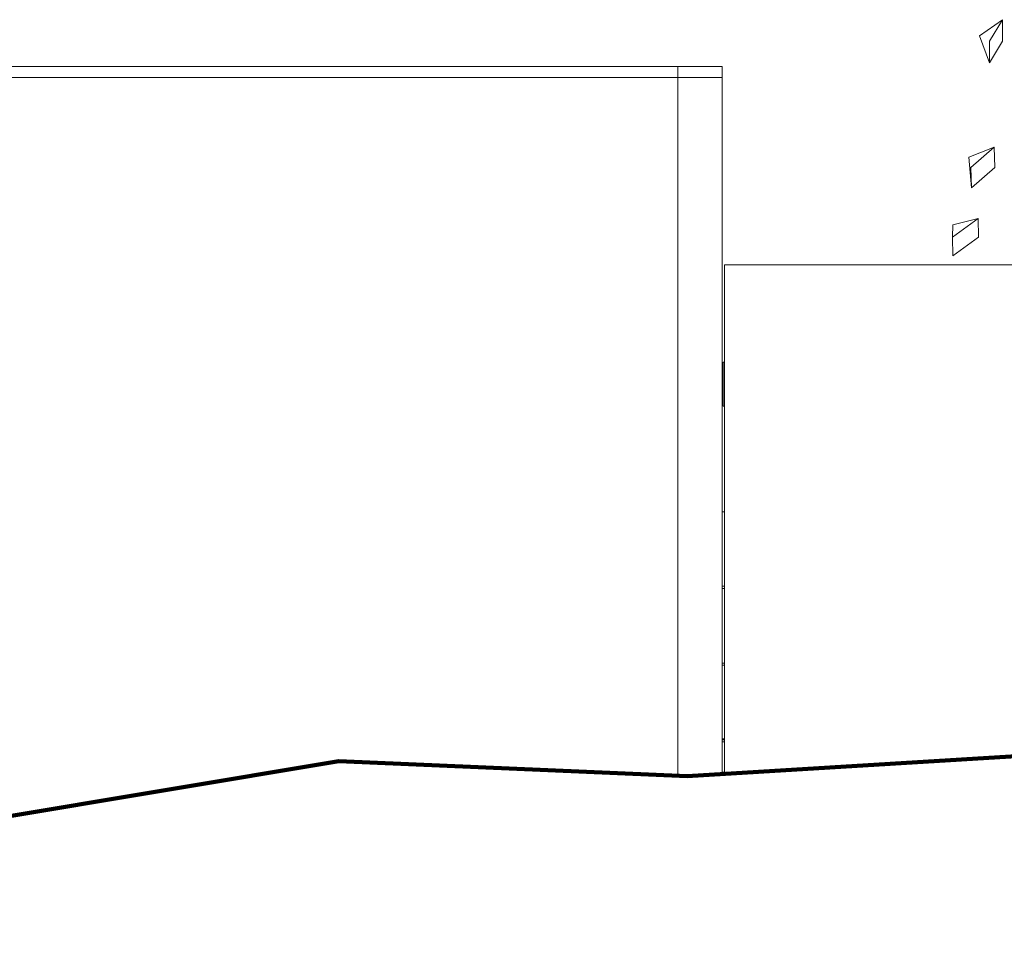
# Model space of a CAD drawing. Extents: x 169645 to 508157, y -5167 to 165945.
# Tile 42 of 130: x 258985 to 263451, y 71890 to 76157. Entities that reach past the tile are written whole.
import ezdxf

# ---------------------------------------------------------------- set-up
doc = ezdxf.new("R2010")
doc.units = 0
doc.header["$MEASUREMENT"] = 0
for name, color, linetype in [('Brise Soleil', 7, 'Continuous'), ('Maillage', 7, 'Continuous'), ('Murs Périphériques', 7, 'Continuous'), ('Plomberie Sanitaire', 7, 'Continuous'), ('Toiture Terrasse', 7, 'Continuous'), ('Végétation', 7, 'Continuous')]:
    doc.layers.add(name, color=color, linetype=linetype)

msp = doc.modelspace()

# ---------------------------------------------------------------- linework, layer by layer
at = {"layer": 'Brise Soleil', "linetype": 'Continuous', "lineweight": 20}
msp.add_line((262171, 74403.6), (262171, 74603.6), dxfattribs=at)
at = {"layer": 'Maillage', "linetype": 'Continuous', "lineweight": 20}
msp.add_line((262012.3, 72724.6), (266815, 73014.6), dxfattribs=at)
at = {"layer": 'Maillage', "linetype": 'Continuous', "lineweight": 90}
for q in [(264130.4, 72853.8), (260433.1, 72793.7)]:
    msp.add_line((262012.3, 72724.6), q, dxfattribs=at)
at = {"layer": 'Maillage', "lineweight": 90}
msp.add_line((255038, 71889.7), (260433.1, 72793.7), dxfattribs=at)
at = {"layer": 'Murs Périphériques', "linetype": 'Continuous', "lineweight": 20}
for p, q in [((246359.4, 75944.6), (261971, 75944.6)), ((261971, 75944.6), (262171, 75944.6)), ((261971, 72726.4), (261971, 75944.6)), ((262171, 72734.3), (262171, 75944.6)), ((262171, 75894.6), (246359.4, 75894.6)), ((262181.5, 75044.6), (262181.5, 72734.9)), ((262182, 75044.6), (262181.5, 75044.6)), ((266449.4, 75044.6), (262182, 75044.6)), ((262182, 75044.6), (262182, 72734.9)), ((262181.5, 72894.6), (262171, 72894.6))]:
    msp.add_line(p, q, dxfattribs=at)
at = {"layer": 'Plomberie Sanitaire', "linetype": 'Continuous', "lineweight": 20}
for p, q in [((262171.4, 73924.6), (262171, 73924.6)), ((262171.4, 73586.6), (262171.4, 73924.6)), ((262171.4, 73924.6), (262181.5, 73924.6)), ((262181.5, 73586.6), (262171, 73586.6)), ((262171, 73576.6), (262181.5, 73576.6)), ((262171.4, 73238.6), (262171.4, 73576.6)), ((262181.5, 73238.6), (262171, 73238.6)), ((262171, 73228.6), (262181.5, 73228.6)), ((262171.4, 72894.6), (262171.4, 73228.6)), ((262181.5, 72890.6), (262171, 72890.6)), ((262171, 72880.6), (262181.5, 72880.6))]:
    msp.add_line(p, q, dxfattribs=at)
at = {"layer": 'Toiture Terrasse', "linetype": 'Continuous', "lineweight": 20}
for p, q in [((262171, 72893.4), (262181.5, 72893.4)), ((262171, 72743.3), (262181.5, 72743.3))]:
    msp.add_line(p, q, dxfattribs=at)
at = {"layer": 'Végétation', "linetype": 'Continuous', "lineweight": 20}
for p, q in [((263338.7, 76083.8), (263442.9, 76157.5)), ((263384.2, 76059.5), (263442.9, 76157.5)), ((263443.4, 76059.5), (263442.9, 76157.5)), ((263384.7, 75961.5), (263338.7, 76083.8)), ((263384.7, 75961.5), (263384.2, 76059.5)), ((263384.7, 75961.5), (263443.4, 76059.5)), ((263289.9, 75533.7), (263404.9, 75578.5)), ((263299.2, 75486.4), (263404.9, 75578.5)), ((263408.3, 75486.4), (263404.9, 75578.5)), ((263302.6, 75394.3), (263289.9, 75533.7)), ((263302.6, 75394.3), (263299.2, 75486.4)), ((263302.6, 75394.3), (263408.3, 75486.4)), ((263216.9, 75171.3), (263333.1, 75256.2)), ((263216.9, 75171.3), (263218.1, 75226)), ((263218.1, 75226), (263333.1, 75256.2)), ((263333.9, 75171.3), (263333.1, 75256.2)), ((263217.7, 75086.4), (263216.9, 75171.3)), ((263217.7, 75086.4), (263333.9, 75171.3)), ((262175.6, 74603.6), (262181.5, 74603.6)), ((262175.6, 74403.6), (262175.6, 74603.6)), ((262175.6, 74403.6), (262181.5, 74403.6))]:
    msp.add_line(p, q, dxfattribs=at)

doc.saveas('drawing.dxf')
